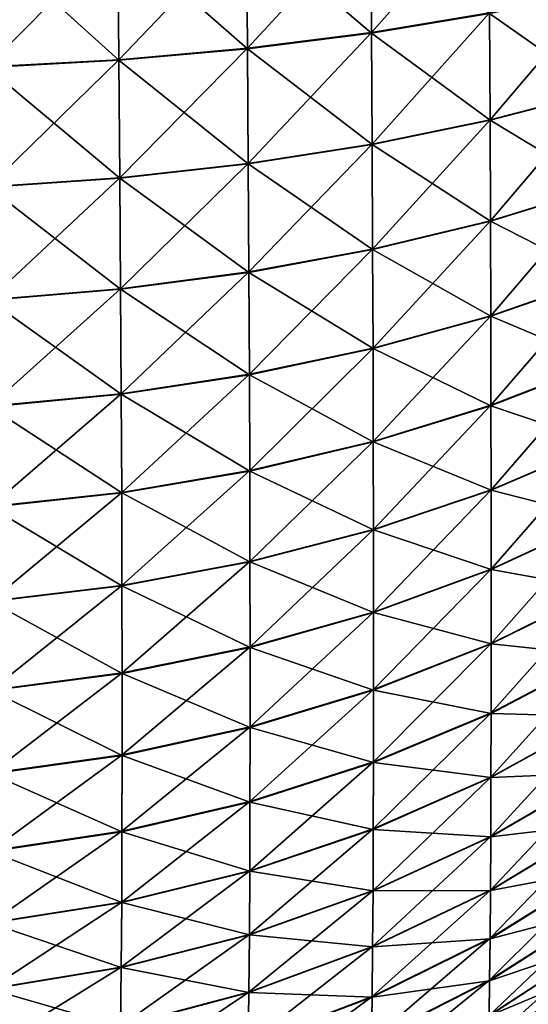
# Model space of a CAD drawing. Header units: metres. Extents: x -2 to 85, y -75 to 75.
# Tile 15 of 230: x 10.405 to 10.984, y -74.408 to -73.287. Entities that reach past the tile are written whole.
import ezdxf

# ---------------------------------------------------------------- set-up
doc = ezdxf.new("R2010")
doc.units = ezdxf.units.M
doc.layers.add('solid_21204500', color=7, linetype='CONTINUOUS')

msp = doc.modelspace()

# ---------------------------------------------------------------- linework, layer by layer
at = {"layer": 'solid_21204500'}
for points in [[(10.804596, -73.166924, 74.49057), (10.805428, -73.301506, 74.449089), (10.939243, -73.149887, 74.420723)], [(10.805428, -73.301506, 74.449089), (10.939853, -73.27906, 74.380791), (10.939243, -73.149887, 74.420723)], [(10.663221, -73.180367, 74.546822), (10.66428, -73.319351, 74.504158), (10.804596, -73.166924, 74.49057)], [(10.804598, -73.167297, -74.490395), (10.805429, -73.302094, -74.448654), (10.663224, -73.180756, -74.546638)], [(10.66428, -73.319351, 74.504158), (10.805428, -73.301506, 74.449089), (10.804596, -73.166924, 74.49057)], [(10.939854, -73.279625, -74.380363), (10.805429, -73.302094, -74.448654), (10.804598, -73.167297, -74.490395)], [(10.366654, -73.195953, 74.616356), (10.368159, -73.340576, 74.572411), (10.516678, -73.190079, 74.588905)], [(10.516681, -73.190475, -74.588715), (10.517965, -73.333046, -74.544952), (10.366657, -73.196365, -74.616165)], [(10.368159, -73.340576, 74.572411), (10.517963, -73.332428, 74.545418), (10.516678, -73.190079, 74.588905)], [(10.516678, -73.190079, 74.588905), (10.517963, -73.332428, 74.545418), (10.663221, -73.180367, 74.546822)], [(10.663224, -73.180756, -74.546638), (10.664282, -73.319962, -74.503708), (10.516681, -73.190475, -74.588715)], [(10.664282, -73.319962, -74.503708), (10.517965, -73.333046, -74.544952), (10.516681, -73.190475, -74.588715)], [(10.517963, -73.332428, 74.545418), (10.66428, -73.319351, 74.504158), (10.663221, -73.180367, 74.546822)], [(10.805429, -73.302094, -74.448654), (10.664282, -73.319962, -74.503708), (10.663224, -73.180756, -74.546638)], [(10.517965, -73.333046, -74.544952), (10.368161, -73.341209, -74.571945), (10.366657, -73.196365, -74.616165)], [(10.939853, -73.27906, 74.380791), (10.940358, -73.400856, 74.333015), (11.066258, -73.252296, 74.300056)], [(11.066259, -73.252831, -74.299652), (11.066589, -73.368553, -74.254105), (10.939854, -73.279625, -74.380363)], [(10.940358, -73.400856, 74.333015), (11.066589, -73.368088, 74.254547), (11.066258, -73.252296, 74.300056)], [(10.805428, -73.301506, 74.449089), (10.806117, -73.428413, 74.399429), (10.939853, -73.27906, 74.380791)], [(10.939854, -73.279625, -74.380363), (10.940358, -73.401344, -74.33255), (10.805429, -73.302094, -74.448654)], [(10.806117, -73.428413, 74.399429), (10.940358, -73.400856, 74.333015), (10.939853, -73.27906, 74.380791)], [(11.066589, -73.368553, -74.254105), (10.940358, -73.401344, -74.33255), (10.939854, -73.279625, -74.380363)], [(10.66428, -73.319351, 74.504158), (10.665159, -73.450432, 74.453011), (10.805428, -73.301506, 74.449089)], [(10.805429, -73.302094, -74.448654), (10.806117, -73.428917, -74.398949), (10.664282, -73.319962, -74.503708)], [(10.665159, -73.450432, 74.453011), (10.806117, -73.428413, 74.399429), (10.805428, -73.301506, 74.449089)], [(10.940358, -73.401344, -74.33255), (10.806117, -73.428917, -74.398949), (10.805429, -73.302094, -74.448654)], [(10.517963, -73.332428, 74.545418), (10.519031, -73.466682, 74.493202), (10.66428, -73.319351, 74.504158)], [(10.664282, -73.319962, -74.503708), (10.665159, -73.450951, -74.452515), (10.517965, -73.333046, -74.544952)], [(10.519031, -73.466682, 74.493202), (10.665159, -73.450432, 74.453011), (10.66428, -73.319351, 74.504158)], [(10.806117, -73.428917, -74.398949), (10.665159, -73.450951, -74.452515), (10.664282, -73.319962, -74.503708)], [(10.368159, -73.340576, 74.572411), (10.369408, -73.476997, 74.519562), (10.517963, -73.332428, 74.545418)], [(10.517965, -73.333046, -74.544952), (10.519031, -73.467224, -74.492691), (10.368161, -73.341209, -74.571945)], [(10.369408, -73.476997, 74.519562), (10.519031, -73.466682, 74.493202), (10.517963, -73.332428, 74.545418)], [(10.665159, -73.450951, -74.452515), (10.519031, -73.467224, -74.492691), (10.517965, -73.333046, -74.544952)], [(10.519031, -73.467224, -74.492691), (10.369409, -73.477547, -74.519043), (10.368161, -73.341209, -74.571945)], [(10.940358, -73.400856, 74.333015), (10.940768, -73.515671, 74.278206), (11.066589, -73.368088, 74.254547)], [(11.066589, -73.368553, -74.254105), (11.066857, -73.477661, -74.202011), (10.940358, -73.401344, -74.33255)], [(10.940768, -73.515671, 74.278206), (11.066857, -73.477249, 74.20237), (11.066589, -73.368088, 74.254547)], [(10.806117, -73.428413, 74.399429), (10.806677, -73.54805, 74.342415), (10.940358, -73.400856, 74.333015)], [(10.940358, -73.401344, -74.33255), (10.940768, -73.516106, -74.277832), (10.806117, -73.428917, -74.398949)], [(10.806677, -73.54805, 74.342415), (10.940768, -73.515671, 74.278206), (10.940358, -73.400856, 74.333015)], [(11.066857, -73.477661, -74.202011), (10.940768, -73.516106, -74.277832), (10.940358, -73.401344, -74.33255)], [(10.665159, -73.450432, 74.453011), (10.665872, -73.574013, 74.394241), (10.806117, -73.428413, 74.399429)], [(10.806117, -73.428917, -74.398949), (10.806677, -73.548508, -74.342026), (10.665159, -73.450951, -74.452515)], [(10.665872, -73.574013, 74.394241), (10.806677, -73.54805, 74.342415), (10.806117, -73.428413, 74.399429)], [(10.940768, -73.516106, -74.277832), (10.806677, -73.548508, -74.342026), (10.806117, -73.428917, -74.398949)], [(10.519031, -73.466682, 74.493202), (10.519896, -73.593277, 74.433144), (10.665159, -73.450432, 74.453011)], [(10.665159, -73.450951, -74.452515), (10.665873, -73.574486, -74.393837), (10.519031, -73.467224, -74.492691)], [(10.519896, -73.593277, 74.433144), (10.665872, -73.574013, 74.394241), (10.665159, -73.450432, 74.453011)], [(10.806677, -73.548508, -74.342026), (10.665873, -73.574486, -74.393837), (10.665159, -73.450951, -74.452515)], [(10.369408, -73.476997, 74.519562), (10.370421, -73.605637, 74.458702), (10.519031, -73.466682, 74.493202)], [(10.519031, -73.467224, -74.492691), (10.519897, -73.593758, -74.432732), (10.369409, -73.477547, -74.519043)], [(10.370421, -73.605637, 74.458702), (10.519896, -73.593277, 74.433144), (10.519031, -73.466682, 74.493202)], [(10.665873, -73.574486, -74.393837), (10.519897, -73.593758, -74.432732), (10.519031, -73.467224, -74.492691)], [(10.519897, -73.593758, -74.432732), (10.370422, -73.606133, -74.458282), (10.369409, -73.477547, -74.519043)], [(10.940768, -73.515671, 74.278206), (10.941089, -73.623863, 74.216957), (11.066857, -73.477249, 74.20237)], [(11.066857, -73.477661, -74.202011), (11.067067, -73.580521, -74.143738), (10.940768, -73.516106, -74.277832)], [(10.941089, -73.623863, 74.216957), (11.067067, -73.580109, 74.144081), (11.066857, -73.477249, 74.20237)], [(10.806677, -73.54805, 74.342415), (10.807115, -73.660797, 74.278664), (10.940768, -73.515671, 74.278206)], [(10.807115, -73.660797, 74.278664), (10.941089, -73.623863, 74.216957), (10.940768, -73.515671, 74.278206)], [(10.940768, -73.516106, -74.277832), (10.94109, -73.624298, -74.216591), (10.806677, -73.548508, -74.342026)], [(11.067067, -73.580521, -74.143738), (10.94109, -73.624298, -74.216591), (10.940768, -73.516106, -74.277832)], [(10.665872, -73.574013, 74.394241), (10.66643, -73.690475, 74.328484), (10.806677, -73.54805, 74.342415)], [(10.806677, -73.548508, -74.342026), (10.807115, -73.661247, -74.278282), (10.665873, -73.574486, -74.393837)], [(10.66643, -73.690475, 74.328484), (10.807115, -73.660797, 74.278664), (10.806677, -73.54805, 74.342415)], [(10.94109, -73.624298, -74.216591), (10.807115, -73.661247, -74.278282), (10.806677, -73.548508, -74.342026)], [(10.519896, -73.593277, 74.433144), (10.520574, -73.712578, 74.365898), (10.665872, -73.574013, 74.394241)], [(10.665873, -73.574486, -74.393837), (10.66643, -73.690941, -74.328094), (10.519897, -73.593758, -74.432732)], [(10.520574, -73.712578, 74.365898), (10.66643, -73.690475, 74.328484), (10.665872, -73.574013, 74.394241)], [(10.807115, -73.661247, -74.278282), (10.66643, -73.690941, -74.328094), (10.665873, -73.574486, -74.393837)], [(10.941089, -73.623863, 74.216957), (10.941326, -73.725815, 74.149666), (11.067067, -73.580109, 74.144081)], [(11.067067, -73.580521, -74.143738), (11.067222, -73.677452, -74.079597), (10.94109, -73.624298, -74.216591)], [(10.941326, -73.725815, 74.149666), (11.067222, -73.677032, 74.080063), (11.067067, -73.580109, 74.144081)], [(10.370421, -73.605637, 74.458702), (10.371214, -73.726883, 74.390503), (10.519896, -73.593277, 74.433144)], [(10.519897, -73.593758, -74.432732), (10.520575, -73.713058, -74.365501), (10.370422, -73.606133, -74.458282)], [(10.371214, -73.726883, 74.390503), (10.520574, -73.712578, 74.365898), (10.519896, -73.593277, 74.433144)], [(10.66643, -73.690941, -74.328094), (10.520575, -73.713058, -74.365501), (10.519897, -73.593758, -74.432732)], [(10.520575, -73.713058, -74.365501), (10.371215, -73.727364, -74.390106), (10.370422, -73.606133, -74.458282)], [(10.807115, -73.660797, 74.278664), (10.807438, -73.767036, 74.208603), (10.941089, -73.623863, 74.216957)], [(10.94109, -73.624298, -74.216591), (10.941326, -73.726265, -74.14917), (10.807115, -73.661247, -74.278282)], [(10.807438, -73.767036, 74.208603), (10.941326, -73.725815, 74.149666), (10.941089, -73.623863, 74.216957)], [(11.067222, -73.677452, -74.079597), (10.941326, -73.726265, -74.14917), (10.94109, -73.624298, -74.216591)], [(10.66643, -73.690475, 74.328484), (10.666842, -73.800209, 74.256187), (10.807115, -73.660797, 74.278664)], [(10.807115, -73.661247, -74.278282), (10.807437, -73.767502, -74.208092), (10.66643, -73.690941, -74.328094)], [(10.666842, -73.800209, 74.256187), (10.807438, -73.767036, 74.208603), (10.807115, -73.660797, 74.278664)], [(10.941326, -73.726265, -74.14917), (10.807437, -73.767502, -74.208092), (10.807115, -73.661247, -74.278282)], [(10.941326, -73.725815, 74.149666), (10.941483, -73.821861, 74.076477), (11.067222, -73.677032, 74.080063)], [(11.067222, -73.677452, -74.079597), (11.067324, -73.768791, -74.009857), (10.941326, -73.726265, -74.14917)], [(10.941483, -73.821861, 74.076477), (11.067325, -73.768341, 74.010452), (11.067222, -73.677032, 74.080063)], [(10.520574, -73.712578, 74.365898), (10.521073, -73.824997, 74.291931), (10.66643, -73.690475, 74.328484)], [(10.66643, -73.690941, -74.328094), (10.666842, -73.80069, -74.255661), (10.520575, -73.713058, -74.365501)], [(10.521073, -73.824997, 74.291931), (10.666842, -73.800209, 74.256187), (10.66643, -73.690475, 74.328484)], [(10.807437, -73.767502, -74.208092), (10.666842, -73.80069, -74.255661), (10.66643, -73.690941, -74.328094)], [(10.371214, -73.726883, 74.390503), (10.371799, -73.841118, 74.315445), (10.520574, -73.712578, 74.365898)], [(10.520575, -73.713058, -74.365501), (10.521073, -73.825485, -74.291389), (10.371215, -73.727364, -74.390106)], [(10.371799, -73.841118, 74.315445), (10.521073, -73.824997, 74.291931), (10.520574, -73.712578, 74.365898)], [(10.666842, -73.80069, -74.255661), (10.521073, -73.825485, -74.291389), (10.520575, -73.713058, -74.365501)], [(10.521073, -73.825485, -74.291389), (10.371799, -73.841621, -74.314896), (10.371215, -73.727364, -74.390106)], [(10.941326, -73.726265, -74.14917), (10.941482, -73.822334, -74.075851), (10.807437, -73.767502, -74.208092)], [(10.807438, -73.767036, 74.208603), (10.807652, -73.867119, 74.132385), (10.941326, -73.725815, 74.149666)], [(10.807652, -73.867119, 74.132385), (10.941483, -73.821861, 74.076477), (10.941326, -73.725815, 74.149666)], [(11.067324, -73.768791, -74.009857), (10.941482, -73.822334, -74.075851), (10.941326, -73.726265, -74.14917)], [(10.666842, -73.800209, 74.256187), (10.667113, -73.90358, 74.177513), (10.807438, -73.767036, 74.208603)], [(10.807437, -73.767502, -74.208092), (10.80765, -73.867607, -74.131737), (10.666842, -73.80069, -74.255661)], [(10.667113, -73.90358, 74.177513), (10.807652, -73.867119, 74.132385), (10.807438, -73.767036, 74.208603)], [(10.941482, -73.822334, -74.075851), (10.80765, -73.867607, -74.131737), (10.807437, -73.767502, -74.208092)], [(11.067324, -73.768791, -74.009857), (11.067374, -73.854752, -73.934738), (10.941482, -73.822334, -74.075851)], [(10.941483, -73.821861, 74.076477), (10.94156, -73.912193, 73.997482), (11.067325, -73.768341, 74.010452)], [(10.94156, -73.912193, 73.997482), (11.067375, -73.854233, 73.935333), (11.067325, -73.768341, 74.010452)], [(10.521073, -73.824997, 74.291931), (10.521404, -73.930885, 74.211403), (10.666842, -73.800209, 74.256187)], [(10.666842, -73.80069, -74.255661), (10.667111, -73.904091, -74.176842), (10.521073, -73.825485, -74.291389)], [(10.521404, -73.930885, 74.211403), (10.667113, -73.90358, 74.177513), (10.666842, -73.800209, 74.256187)], [(10.80765, -73.867607, -74.131737), (10.667111, -73.904091, -74.176842), (10.666842, -73.80069, -74.255661)], [(10.371799, -73.841118, 74.315445), (10.372186, -73.948723, 74.233688), (10.521073, -73.824997, 74.291931)], [(10.521073, -73.825485, -74.291389), (10.521401, -73.931404, -74.210716), (10.371799, -73.841621, -74.314896)], [(10.372186, -73.948723, 74.233688), (10.521404, -73.930885, 74.211403), (10.521073, -73.824997, 74.291931)], [(10.667111, -73.904091, -74.176842), (10.521401, -73.931404, -74.210716), (10.521073, -73.825485, -74.291389)], [(10.941482, -73.822334, -74.075851), (10.94156, -73.912743, -73.996857), (10.80765, -73.867607, -74.131737)], [(10.807652, -73.867119, 74.132385), (10.807757, -73.961243, 74.050095), (10.941483, -73.821861, 74.076477)], [(10.807757, -73.961243, 74.050095), (10.94156, -73.912193, 73.997482), (10.941483, -73.821861, 74.076477)], [(11.067374, -73.854752, -73.934738), (10.94156, -73.912743, -73.996857), (10.941482, -73.822334, -74.075851)], [(10.521401, -73.931404, -74.210716), (10.372184, -73.949249, -74.232994), (10.371799, -73.841621, -74.314896)], [(10.94156, -73.996857, 73.912743), (11.067374, -73.934738, 73.854752), (11.067375, -73.854233, 73.935333)], [(10.94156, -73.912193, 73.997482), (10.94156, -73.996857, 73.912743), (11.067375, -73.854233, 73.935333)], [(11.067374, -73.854752, -73.934738), (11.067375, -73.935333, -73.854233), (10.94156, -73.912743, -73.996857)], [(10.80765, -73.867607, -74.131737), (10.807756, -73.961815, -74.049446), (10.667111, -73.904091, -74.176842)], [(10.667113, -73.90358, 74.177513), (10.667249, -74.000801, 74.092552), (10.807652, -73.867119, 74.132385)], [(10.667249, -74.000801, 74.092552), (10.807757, -73.961243, 74.050095), (10.807652, -73.867119, 74.132385)], [(10.94156, -73.912743, -73.996857), (10.807756, -73.961815, -74.049446), (10.80765, -73.867607, -74.131737)], [(10.667111, -73.904091, -74.176842), (10.667248, -74.001389, -74.091881), (10.521401, -73.931404, -74.210716)], [(10.521404, -73.930885, 74.211403), (10.521567, -74.030457, 74.12442), (10.667113, -73.90358, 74.177513)], [(10.521567, -74.030457, 74.12442), (10.667249, -74.000801, 74.092552), (10.667113, -73.90358, 74.177513)], [(10.807756, -73.961815, -74.049446), (10.667248, -74.001389, -74.091881), (10.667111, -73.904091, -74.176842)], [(10.807756, -74.049446, 73.961815), (10.94156, -73.996857, 73.912743), (10.94156, -73.912193, 73.997482)], [(10.807757, -73.961243, 74.050095), (10.807756, -74.049446, 73.961815), (10.94156, -73.912193, 73.997482)], [(10.94156, -73.912743, -73.996857), (10.94156, -73.997482, -73.912193), (10.807756, -73.961815, -74.049446)], [(11.067375, -73.935333, -73.854233), (10.94156, -73.997482, -73.912193), (10.94156, -73.912743, -73.996857)], [(10.521401, -73.931404, -74.210716), (10.521566, -74.031059, -74.123734), (10.372184, -73.949249, -74.232994)], [(10.372186, -73.948723, 74.233688), (10.372377, -74.049889, 74.145348), (10.521404, -73.930885, 74.211403)], [(10.372377, -74.049889, 74.145348), (10.521567, -74.030457, 74.12442), (10.521404, -73.930885, 74.211403)], [(10.667248, -74.001389, -74.091881), (10.521566, -74.031059, -74.123734), (10.521401, -73.931404, -74.210716)], [(10.941482, -74.075851, 73.822334), (11.067324, -74.009857, 73.768791), (11.067374, -73.934738, 73.854752)], [(10.94156, -73.996857, 73.912743), (10.941482, -74.075851, 73.822334), (11.067374, -73.934738, 73.854752)], [(11.067375, -73.935333, -73.854233), (11.067325, -74.010452, -73.768341), (10.94156, -73.997482, -73.912193)], [(10.521566, -74.031059, -74.123734), (10.372376, -74.050507, -74.144646), (10.372184, -73.949249, -74.232994)], [(10.667248, -74.091881, 74.001389), (10.807756, -74.049446, 73.961815), (10.807757, -73.961243, 74.050095)], [(10.667249, -74.000801, 74.092552), (10.667248, -74.091881, 74.001389), (10.807757, -73.961243, 74.050095)], [(10.807756, -73.961815, -74.049446), (10.807757, -74.050095, -73.961243), (10.667248, -74.001389, -74.091881)], [(10.94156, -73.997482, -73.912193), (10.807757, -74.050095, -73.961243), (10.807756, -73.961815, -74.049446)], [(10.80765, -74.131737, 73.867607), (10.941482, -74.075851, 73.822334), (10.94156, -73.996857, 73.912743)], [(10.807756, -74.049446, 73.961815), (10.80765, -74.131737, 73.867607), (10.94156, -73.996857, 73.912743)], [(10.94156, -73.997482, -73.912193), (10.941483, -74.076477, -73.821861), (10.807757, -74.050095, -73.961243)], [(11.067325, -74.010452, -73.768341), (10.941483, -74.076477, -73.821861), (10.94156, -73.997482, -73.912193)], [(10.521566, -74.123734, 74.031059), (10.667248, -74.091881, 74.001389), (10.667249, -74.000801, 74.092552)], [(10.521567, -74.030457, 74.12442), (10.521566, -74.123734, 74.031059), (10.667249, -74.000801, 74.092552)], [(10.667248, -74.001389, -74.091881), (10.667249, -74.092552, -74.000801), (10.521566, -74.031059, -74.123734)], [(10.807757, -74.050095, -73.961243), (10.667249, -74.092552, -74.000801), (10.667248, -74.001389, -74.091881)], [(10.941326, -74.14917, 73.726265), (11.067222, -74.079597, 73.677452), (11.067324, -74.009857, 73.768791)], [(10.941482, -74.075851, 73.822334), (10.941326, -74.14917, 73.726265), (11.067324, -74.009857, 73.768791)], [(11.067325, -74.010452, -73.768341), (11.067222, -74.080063, -73.677032), (10.941483, -74.076477, -73.821861)], [(10.372376, -74.144646, 74.050507), (10.521566, -74.123734, 74.031059), (10.521567, -74.030457, 74.12442)], [(10.372377, -74.049889, 74.145348), (10.372376, -74.144646, 74.050507), (10.521567, -74.030457, 74.12442)], [(10.521566, -74.031059, -74.123734), (10.521567, -74.12442, -74.030457), (10.372376, -74.050507, -74.144646)], [(10.667249, -74.092552, -74.000801), (10.521567, -74.12442, -74.030457), (10.521566, -74.031059, -74.123734)], [(10.521567, -74.12442, -74.030457), (10.372377, -74.145348, -74.049889), (10.372376, -74.050507, -74.144646)], [(10.667111, -74.176842, 73.904091), (10.80765, -74.131737, 73.867607), (10.807756, -74.049446, 73.961815)], [(10.667248, -74.091881, 74.001389), (10.667111, -74.176842, 73.904091), (10.807756, -74.049446, 73.961815)], [(10.807757, -74.050095, -73.961243), (10.807652, -74.132385, -73.867119), (10.667249, -74.092552, -74.000801)], [(10.941483, -74.076477, -73.821861), (10.807652, -74.132385, -73.867119), (10.807757, -74.050095, -73.961243)], [(10.807437, -74.208092, 73.767502), (10.941326, -74.14917, 73.726265), (10.941482, -74.075851, 73.822334)], [(10.80765, -74.131737, 73.867607), (10.807437, -74.208092, 73.767502), (10.941482, -74.075851, 73.822334)], [(10.941483, -74.076477, -73.821861), (10.941326, -74.149666, -73.725815), (10.807652, -74.132385, -73.867119)], [(10.94109, -74.216591, 73.624298), (11.067067, -74.143738, 73.580521), (11.067222, -74.079597, 73.677452)], [(10.941326, -74.14917, 73.726265), (10.94109, -74.216591, 73.624298), (11.067222, -74.079597, 73.677452)], [(11.067222, -74.080063, -73.677032), (10.941326, -74.149666, -73.725815), (10.941483, -74.076477, -73.821861)], [(11.067222, -74.080063, -73.677032), (11.067067, -74.144081, -73.580109), (10.941326, -74.149666, -73.725815)], [(10.521401, -74.210716, 73.931404), (10.667111, -74.176842, 73.904091), (10.667248, -74.091881, 74.001389)], [(10.521566, -74.123734, 74.031059), (10.521401, -74.210716, 73.931404), (10.667248, -74.091881, 74.001389)], [(10.667249, -74.092552, -74.000801), (10.667113, -74.177513, -73.90358), (10.521567, -74.12442, -74.030457)], [(10.807652, -74.132385, -73.867119), (10.667113, -74.177513, -73.90358), (10.667249, -74.092552, -74.000801)], [(10.372184, -74.232994, 73.949249), (10.521401, -74.210716, 73.931404), (10.521566, -74.123734, 74.031059)], [(10.372376, -74.144646, 74.050507), (10.372184, -74.232994, 73.949249), (10.521566, -74.123734, 74.031059)], [(10.521567, -74.12442, -74.030457), (10.521404, -74.211403, -73.930885), (10.372377, -74.145348, -74.049889)], [(10.667113, -74.177513, -73.90358), (10.521404, -74.211403, -73.930885), (10.521567, -74.12442, -74.030457)], [(10.666842, -74.255661, 73.80069), (10.807437, -74.208092, 73.767502), (10.80765, -74.131737, 73.867607)], [(10.667111, -74.176842, 73.904091), (10.666842, -74.255661, 73.80069), (10.80765, -74.131737, 73.867607)], [(10.807652, -74.132385, -73.867119), (10.807438, -74.208603, -73.767036), (10.667113, -74.177513, -73.90358)], [(10.941326, -74.149666, -73.725815), (10.807438, -74.208603, -73.767036), (10.807652, -74.132385, -73.867119)], [(10.521404, -74.211403, -73.930885), (10.372186, -74.233688, -73.948723), (10.372377, -74.145348, -74.049889)], [(10.807115, -74.278282, 73.661247), (10.94109, -74.216591, 73.624298), (10.941326, -74.14917, 73.726265)], [(10.807437, -74.208092, 73.767502), (10.807115, -74.278282, 73.661247), (10.941326, -74.14917, 73.726265)], [(10.941326, -74.149666, -73.725815), (10.941089, -74.216957, -73.623863), (10.807438, -74.208603, -73.767036)], [(10.940768, -74.277832, 73.516106), (11.066857, -74.202011, 73.477661), (11.067067, -74.143738, 73.580521)], [(10.94109, -74.216591, 73.624298), (10.940768, -74.277832, 73.516106), (11.067067, -74.143738, 73.580521)], [(11.067067, -74.144081, -73.580109), (10.941089, -74.216957, -73.623863), (10.941326, -74.149666, -73.725815)], [(11.067067, -74.144081, -73.580109), (11.066857, -74.20237, -73.477249), (10.941089, -74.216957, -73.623863)], [(10.521073, -74.291389, 73.825485), (10.666842, -74.255661, 73.80069), (10.667111, -74.176842, 73.904091)], [(10.521401, -74.210716, 73.931404), (10.521073, -74.291389, 73.825485), (10.667111, -74.176842, 73.904091)], [(10.667113, -74.177513, -73.90358), (10.666842, -74.256187, -73.800209), (10.521404, -74.211403, -73.930885)], [(10.807438, -74.208603, -73.767036), (10.666842, -74.256187, -73.800209), (10.667113, -74.177513, -73.90358)], [(10.66643, -74.328094, 73.690941), (10.807115, -74.278282, 73.661247), (10.807437, -74.208092, 73.767502)], [(10.666842, -74.255661, 73.80069), (10.66643, -74.328094, 73.690941), (10.807437, -74.208092, 73.767502)], [(10.807438, -74.208603, -73.767036), (10.807115, -74.278664, -73.660797), (10.666842, -74.256187, -73.800209)], [(10.941089, -74.216957, -73.623863), (10.807115, -74.278664, -73.660797), (10.807438, -74.208603, -73.767036)], [(10.940358, -74.33255, 73.401344), (11.066589, -74.254105, 73.368553), (11.066857, -74.202011, 73.477661)], [(10.940768, -74.277832, 73.516106), (10.940358, -74.33255, 73.401344), (11.066857, -74.202011, 73.477661)], [(11.066857, -74.20237, -73.477249), (10.940768, -74.278206, -73.515671), (10.941089, -74.216957, -73.623863)], [(11.066857, -74.20237, -73.477249), (11.066589, -74.254547, -73.368088), (10.940768, -74.278206, -73.515671)], [(10.371799, -74.314896, 73.841621), (10.521073, -74.291389, 73.825485), (10.521401, -74.210716, 73.931404)], [(10.372184, -74.232994, 73.949249), (10.371799, -74.314896, 73.841621), (10.521401, -74.210716, 73.931404)], [(10.521404, -74.211403, -73.930885), (10.521073, -74.291931, -73.824997), (10.372186, -74.233688, -73.948723)], [(10.666842, -74.256187, -73.800209), (10.521073, -74.291931, -73.824997), (10.521404, -74.211403, -73.930885)], [(10.806677, -74.342026, 73.548508), (10.940768, -74.277832, 73.516106), (10.94109, -74.216591, 73.624298)], [(10.807115, -74.278282, 73.661247), (10.806677, -74.342026, 73.548508), (10.94109, -74.216591, 73.624298)], [(10.941089, -74.216957, -73.623863), (10.940768, -74.278206, -73.515671), (10.807115, -74.278664, -73.660797)], [(10.521073, -74.291931, -73.824997), (10.371799, -74.315445, -73.841118), (10.372186, -74.233688, -73.948723)], [(10.939854, -74.380363, 73.279625), (11.066259, -74.299652, 73.252831), (11.066589, -74.254105, 73.368553)], [(10.940358, -74.33255, 73.401344), (10.939854, -74.380363, 73.279625), (11.066589, -74.254105, 73.368553)], [(11.066589, -74.254547, -73.368088), (10.940358, -74.333015, -73.400856), (10.940768, -74.278206, -73.515671)], [(11.066589, -74.254547, -73.368088), (11.066258, -74.300056, -73.252296), (10.940358, -74.333015, -73.400856)], [(10.520575, -74.365501, 73.713058), (10.66643, -74.328094, 73.690941), (10.666842, -74.255661, 73.80069)], [(10.521073, -74.291389, 73.825485), (10.520575, -74.365501, 73.713058), (10.666842, -74.255661, 73.80069)], [(10.666842, -74.256187, -73.800209), (10.66643, -74.328484, -73.690475), (10.521073, -74.291931, -73.824997)], [(10.807115, -74.278664, -73.660797), (10.66643, -74.328484, -73.690475), (10.666842, -74.256187, -73.800209)], [(10.806117, -74.398949, 73.428917), (10.940358, -74.33255, 73.401344), (10.940768, -74.277832, 73.516106)], [(10.806677, -74.342026, 73.548508), (10.806117, -74.398949, 73.428917), (10.940768, -74.277832, 73.516106)], [(10.665873, -74.393837, 73.574486), (10.806677, -74.342026, 73.548508), (10.807115, -74.278282, 73.661247)], [(10.66643, -74.328094, 73.690941), (10.665873, -74.393837, 73.574486), (10.807115, -74.278282, 73.661247)], [(10.807115, -74.278664, -73.660797), (10.806677, -74.342415, -73.54805), (10.66643, -74.328484, -73.690475)], [(10.940768, -74.278206, -73.515671), (10.806677, -74.342415, -73.54805), (10.807115, -74.278664, -73.660797)], [(10.940768, -74.278206, -73.515671), (10.940358, -74.333015, -73.400856), (10.806677, -74.342415, -73.54805)], [(10.371215, -74.390106, 73.727364), (10.520575, -74.365501, 73.713058), (10.521073, -74.291389, 73.825485)], [(10.371799, -74.314896, 73.841621), (10.371215, -74.390106, 73.727364), (10.521073, -74.291389, 73.825485)], [(10.521073, -74.291931, -73.824997), (10.520574, -74.365898, -73.712578), (10.371799, -74.315445, -73.841118)], [(10.66643, -74.328484, -73.690475), (10.520574, -74.365898, -73.712578), (10.521073, -74.291931, -73.824997)], [(10.939245, -74.420555, 73.150253), (11.065862, -74.337967, 73.129814), (11.066259, -74.299652, 73.252831)], [(10.939854, -74.380363, 73.279625), (10.939245, -74.420555, 73.150253), (11.066259, -74.299652, 73.252831)], [(11.066258, -74.300056, -73.252296), (10.939853, -74.380791, -73.27906), (10.940358, -74.333015, -73.400856)], [(11.066258, -74.300056, -73.252296), (11.065861, -74.338127, -73.129471), (10.939853, -74.380791, -73.27906)], [(10.520574, -74.365898, -73.712578), (10.371214, -74.390503, -73.726883), (10.371799, -74.315445, -73.841118)], [(10.519897, -74.432732, 73.593758), (10.665873, -74.393837, 73.574486), (10.66643, -74.328094, 73.690941)], [(10.520575, -74.365501, 73.713058), (10.519897, -74.432732, 73.593758), (10.66643, -74.328094, 73.690941)], [(10.66643, -74.328484, -73.690475), (10.665872, -74.394241, -73.574013), (10.520574, -74.365898, -73.712578)], [(10.806677, -74.342415, -73.54805), (10.665872, -74.394241, -73.574013), (10.66643, -74.328484, -73.690475)], [(10.805429, -74.448654, 73.302094), (10.939854, -74.380363, 73.279625), (10.940358, -74.33255, 73.401344)], [(10.806117, -74.398949, 73.428917), (10.805429, -74.448654, 73.302094), (10.940358, -74.33255, 73.401344)], [(10.940358, -74.333015, -73.400856), (10.806117, -74.399429, -73.428413), (10.806677, -74.342415, -73.54805)], [(10.940358, -74.333015, -73.400856), (10.939853, -74.380791, -73.27906), (10.806117, -74.399429, -73.428413)], [(10.665159, -74.452515, 73.450951), (10.806117, -74.398949, 73.428917), (10.806677, -74.342026, 73.548508)], [(10.665873, -74.393837, 73.574486), (10.665159, -74.452515, 73.450951), (10.806677, -74.342026, 73.548508)], [(10.806677, -74.342415, -73.54805), (10.806117, -74.399429, -73.428413), (10.665872, -74.394241, -73.574013)], [(10.938518, -74.452034, 73.012123), (11.065386, -74.368019, 72.998466), (11.065862, -74.337967, 73.129814)], [(10.939245, -74.420555, 73.150253), (10.938518, -74.452034, 73.012123), (11.065862, -74.337967, 73.129814)], [(11.065861, -74.338127, -73.129471), (10.939243, -74.420723, -73.149887), (10.939853, -74.380791, -73.27906)], [(11.065861, -74.338127, -73.129471), (11.065386, -74.367943, -72.998474), (10.939243, -74.420723, -73.149887)], [(10.370422, -74.458282, 73.606133), (10.519897, -74.432732, 73.593758), (10.520575, -74.365501, 73.713058)], [(10.371215, -74.390106, 73.727364), (10.370422, -74.458282, 73.606133), (10.520575, -74.365501, 73.713058)], [(10.520574, -74.365898, -73.712578), (10.519896, -74.433144, -73.593277), (10.371214, -74.390503, -73.726883)], [(10.665872, -74.394241, -73.574013), (10.519896, -74.433144, -73.593277), (10.520574, -74.365898, -73.712578)], [(10.937652, -74.473312, 72.863686), (11.06482, -74.38839, 72.857292), (11.065386, -74.368019, 72.998466)], [(10.938518, -74.452034, 73.012123), (10.937652, -74.473312, 72.863686), (11.065386, -74.368019, 72.998466)], [(11.065386, -74.367943, -72.998474), (10.938518, -74.451958, -73.012138), (10.939243, -74.420723, -73.149887)], [(11.065386, -74.367943, -72.998474), (11.06482, -74.388245, -72.857437), (10.938518, -74.451958, -73.012138)], [(10.804598, -74.490395, 73.167297), (10.939245, -74.420555, 73.150253), (10.939854, -74.380363, 73.279625)], [(10.805429, -74.448654, 73.302094), (10.804598, -74.490395, 73.167297), (10.939854, -74.380363, 73.279625)], [(10.939853, -74.380791, -73.27906), (10.805428, -74.449089, -73.301506), (10.806117, -74.399429, -73.428413)], [(10.939853, -74.380791, -73.27906), (10.939243, -74.420723, -73.149887), (10.805428, -74.449089, -73.301506)], [(10.936617, -74.482109, 72.702469), (11.001578, -74.441055, 72.703217), (11.06482, -74.38839, 72.857292)], [(10.937652, -74.473312, 72.863686), (10.936617, -74.482109, 72.702469), (11.06482, -74.38839, 72.857292)], [(11.06482, -74.388245, -72.857437), (11.063871, -74.396553, -72.703934), (10.937652, -74.47316, -72.863831)], [(11.06482, -74.388245, -72.857437), (10.937652, -74.47316, -72.863831), (10.938518, -74.451958, -73.012138)], [(10.519896, -74.433144, -73.593277), (10.370421, -74.458702, -73.605637), (10.371214, -74.390503, -73.726883)], [(10.519031, -74.492691, 73.467224), (10.665159, -74.452515, 73.450951), (10.665873, -74.393837, 73.574486)], [(10.519897, -74.432732, 73.593758), (10.519031, -74.492691, 73.467224), (10.665873, -74.393837, 73.574486)], [(10.665872, -74.394241, -73.574013), (10.665159, -74.453011, -73.450432), (10.519896, -74.433144, -73.593277)], [(10.664282, -74.503708, 73.319962), (10.805429, -74.448654, 73.302094), (10.806117, -74.398949, 73.428917)], [(10.665159, -74.452515, 73.450951), (10.664282, -74.503708, 73.319962), (10.806117, -74.398949, 73.428917)], [(10.806117, -74.399429, -73.428413), (10.665159, -74.453011, -73.450432), (10.665872, -74.394241, -73.574013)], [(10.806117, -74.399429, -73.428413), (10.805428, -74.449089, -73.301506), (10.665159, -74.453011, -73.450432)], [(10.937652, -74.47316, -72.863831), (11.063871, -74.396553, -72.703934), (11.000628, -74.440842, -72.703201)]]:
    msp.add_3dface(points, dxfattribs=at)

doc.saveas('drawing.dxf')
